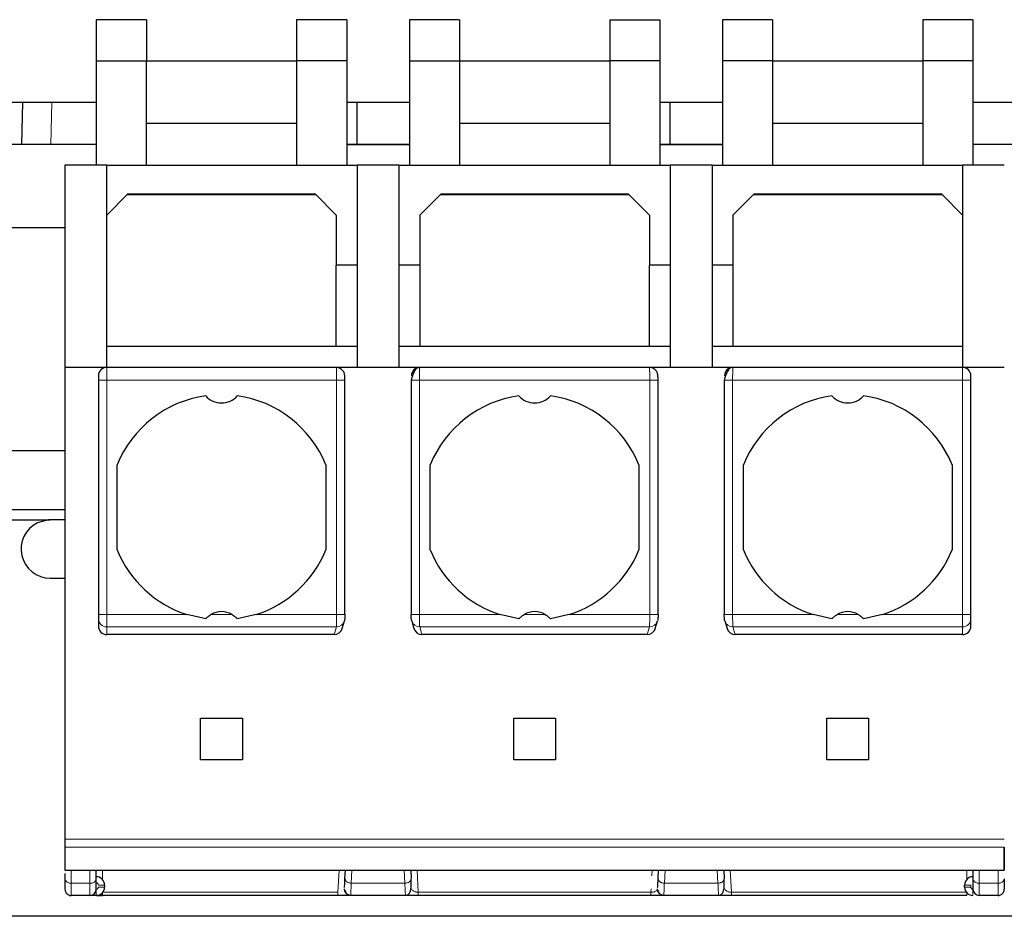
# Model space of a CAD drawing. Header units: millimetres. Extents: x 5 to 418, y 2 to 292.
# Tile 3 of 30: x 66 to 90, y 52 to 73. Entities that reach past the tile are written whole.
import ezdxf

# ---------------------------------------------------------------- set-up
doc = ezdxf.new("R2010")
doc.units = ezdxf.units.MM

msp = doc.modelspace()

# ---------------------------------------------------------------- linework, layer by layer
at = {"color": 7, "linetype": 'Continuous', "lineweight": 25}
for p, q in [((67.888, 73.143), (67.888, 72.16)), ((69.088, 73.143), (67.888, 73.143)), ((69.088, 73.143), (69.088, 72.16)), ((73.888, 73.143), (72.688, 73.143)), ((72.688, 73.143), (72.688, 72.16)), ((73.888, 73.143), (73.888, 72.16)), ((75.388, 73.143), (75.388, 72.16)), ((76.588, 73.143), (75.388, 73.143)), ((76.588, 73.143), (76.588, 72.16)), ((80.188, 73.143), (81.388, 73.143)), ((80.188, 73.143), (80.188, 72.16)), ((81.388, 73.143), (81.388, 72.16)), ((82.888, 73.143), (82.888, 72.16)), ((84.088, 73.143), (82.888, 73.143)), ((84.088, 73.143), (84.088, 72.16)), ((87.688, 73.143), (87.688, 72.16)), ((88.888, 73.143), (87.688, 73.143)), ((88.888, 73.143), (88.888, 72.16)), ((67.888, 72.16), (69.088, 72.16)), ((67.888, 72.16), (67.888, 69.66)), ((69.088, 69.66), (69.088, 72.16)), ((69.088, 72.16), (72.688, 72.16)), ((73.888, 72.16), (72.688, 72.16)), ((72.688, 72.16), (72.688, 69.66)), ((73.888, 72.16), (73.888, 69.66)), ((75.388, 72.16), (76.588, 72.16)), ((75.388, 72.16), (75.388, 69.66)), ((76.588, 72.16), (76.588, 69.66)), ((76.588, 72.16), (80.188, 72.16)), ((81.388, 72.16), (80.188, 72.16)), ((80.188, 72.16), (80.188, 69.66)), ((81.388, 72.16), (81.388, 69.66)), ((84.088, 72.16), (82.888, 72.16)), ((82.888, 72.16), (82.888, 69.66)), ((84.088, 72.16), (84.088, 69.66)), ((84.088, 72.16), (87.688, 72.16)), ((88.888, 72.16), (87.688, 72.16)), ((87.688, 72.16), (87.688, 69.66)), ((88.888, 72.16), (88.888, 69.66)), ((67.888, 71.16), (65.638, 71.16)), ((66.121, 71.16), (66.098, 70.16)), ((75.388, 71.16), (73.888, 71.16)), ((74.138, 70.16), (74.138, 71.16)), ((81.638, 71.16), (81.388, 71.16)), ((81.638, 70.16), (81.638, 71.16)), ((82.888, 71.16), (81.638, 71.16)), ((90.388, 71.16), (88.888, 71.16)), ((69.088, 70.66), (72.688, 70.66)), ((76.588, 70.66), (80.188, 70.66)), ((84.088, 70.66), (87.688, 70.66)), ((65.638, 70.16), (67.888, 70.16)), ((73.888, 70.16), (75.388, 70.16)), ((73.888, 70.15), (75.388, 70.15)), ((81.388, 70.16), (82.888, 70.16)), ((81.388, 70.15), (82.888, 70.15)), ((88.888, 70.16), (90.388, 70.16)), ((68.138, 69.66), (67.138, 69.66)), ((67.138, 69.66), (67.138, 64.81)), ((68.138, 64.81), (68.138, 69.66)), ((68.138, 69.66), (74.138, 69.66)), ((75.138, 69.66), (74.138, 69.66)), ((74.138, 69.66), (74.138, 64.81)), ((75.138, 69.66), (75.138, 64.81)), ((75.138, 69.66), (81.638, 69.66)), ((82.638, 69.66), (81.638, 69.66)), ((81.638, 69.66), (81.638, 64.81)), ((82.638, 69.66), (82.638, 64.81)), ((82.638, 69.66), (88.638, 69.66)), ((89.638, 69.66), (88.638, 69.66)), ((88.638, 69.66), (88.638, 64.81)), ((68.638, 68.96), (68.138, 68.46)), ((73.151, 68.947), (68.625, 68.947)), ((73.138, 68.96), (68.638, 68.96)), ((73.638, 68.46), (73.138, 68.96)), ((76.138, 68.96), (75.638, 68.46)), ((80.651, 68.947), (76.125, 68.947)), ((80.638, 68.96), (76.138, 68.96)), ((81.138, 68.46), (80.638, 68.96)), ((83.638, 68.96), (83.138, 68.46)), ((88.151, 68.947), (83.625, 68.947)), ((88.138, 68.96), (83.638, 68.96)), ((88.638, 68.46), (88.138, 68.96)), ((73.638, 68.46), (73.638, 67.26)), ((75.638, 68.46), (75.638, 67.26)), ((81.138, 68.46), (81.138, 67.26)), ((83.138, 68.46), (83.138, 67.26)), ((65.638, 68.16), (67.138, 68.16)), ((74.138, 67.26), (73.638, 67.26)), ((73.638, 65.31), (73.638, 67.26)), ((75.638, 67.26), (75.138, 67.26)), ((75.638, 67.26), (75.638, 65.31)), ((81.638, 67.26), (81.138, 67.26)), ((81.138, 65.31), (81.138, 67.26)), ((83.138, 67.26), (82.638, 67.26)), ((83.138, 67.26), (83.138, 65.31)), ((73.638, 65.31), (68.138, 65.31)), ((74.138, 65.31), (73.638, 65.31)), ((75.638, 65.31), (75.138, 65.31)), ((81.138, 65.31), (75.638, 65.31)), ((81.638, 65.31), (81.138, 65.31)), ((83.138, 65.31), (82.638, 65.31)), ((88.638, 65.31), (83.138, 65.31)), ((67.138, 64.81), (67.138, 53.51)), ((68.138, 64.81), (67.138, 64.81)), ((73.64, 64.81), (68.138, 64.81)), ((75.636, 64.81), (73.64, 64.81)), ((81.14, 64.81), (75.636, 64.81)), ((83.136, 64.81), (81.14, 64.81)), ((88.638, 64.81), (83.136, 64.81)), ((89.638, 64.81), (88.638, 64.81)), ((67.938, 64.61), (67.938, 64.51)), ((67.938, 64.51), (67.938, 58.891)), ((73.845, 58.889), (73.845, 64.51)), ((75.431, 64.512), (75.431, 58.891)), ((81.345, 58.889), (81.345, 64.51)), ((82.931, 64.512), (82.931, 58.891)), ((88.838, 64.51), (88.838, 64.61)), ((88.838, 58.891), (88.838, 64.51)), ((67.138, 62.81), (50.488, 62.81)), ((68.388, 60.44), (68.388, 62.48)), ((73.388, 62.48), (73.388, 60.44)), ((75.888, 60.44), (75.888, 62.48)), ((80.888, 62.48), (80.888, 60.44)), ((83.388, 60.44), (83.388, 62.48)), ((88.388, 62.48), (88.388, 60.44)), ((50.488, 61.41), (67.138, 61.41)), ((65.399, 61.16), (66.788, 61.16)), ((67.138, 61.16), (66.788, 61.16)), ((66.788, 59.76), (67.138, 59.76)), ((67.938, 58.793), (67.938, 58.613)), ((70.509, 58.787), (70.057, 58.891)), ((71.719, 58.891), (71.267, 58.787)), ((73.779, 58.556), (73.833, 58.736)), ((75.443, 58.736), (75.497, 58.556)), ((78.009, 58.787), (77.557, 58.891)), ((79.219, 58.891), (78.767, 58.787)), ((81.279, 58.556), (81.333, 58.736)), ((82.943, 58.736), (82.997, 58.556)), ((85.509, 58.787), (85.057, 58.891)), ((86.719, 58.891), (86.267, 58.787)), ((88.838, 58.613), (88.838, 58.793)), ((73.586, 58.41), (68.138, 58.41)), ((81.086, 58.41), (75.69, 58.41)), ((88.638, 58.41), (83.19, 58.41)), ((70.388, 56.41), (71.388, 56.41)), ((70.388, 55.41), (70.388, 56.41)), ((71.388, 56.41), (71.388, 55.41)), ((77.888, 56.41), (78.888, 56.41)), ((77.888, 55.41), (77.888, 56.41)), ((78.888, 56.41), (78.888, 55.41)), ((85.388, 56.41), (86.388, 56.41)), ((85.388, 55.41), (85.388, 56.41)), ((86.388, 56.41), (86.388, 55.41)), ((71.388, 55.41), (70.388, 55.41)), ((78.888, 55.41), (77.888, 55.41)), ((86.388, 55.41), (85.388, 55.41)), ((67.138, 53.51), (67.138, 53.319)), ((67.138, 52.765), (89.638, 52.765)), ((67.138, 52.685), (67.138, 52.559)), ((67.888, 52.559), (67.888, 52.765)), ((73.846, 52.567), (73.857, 52.765)), ((75.419, 52.765), (75.43, 52.567)), ((81.346, 52.567), (81.357, 52.765)), ((82.919, 52.765), (82.93, 52.567)), ((88.888, 52.765), (88.888, 52.559)), ((68.088, 52.41), (68.088, 52.36)), ((88.688, 52.36), (88.688, 52.41)), ((67.738, 52.16), (67.288, 52.16)), ((73.675, 52.16), (68.038, 52.16)), ((73.835, 52.29), (73.856, 52.25)), ((75.293, 52.16), (73.983, 52.16)), ((81.175, 52.16), (75.601, 52.16)), ((81.335, 52.29), (81.356, 52.25)), ((82.793, 52.16), (81.483, 52.16)), ((88.738, 52.16), (83.101, 52.16)), ((89.488, 52.16), (89.038, 52.16)), ((139.638, 51.66), (39.638, 51.66))]:
    msp.add_line(p, q, dxfattribs=at)
at = {"color": 7, "linetype": 'Continuous', "lineweight": 18}
for p, q in [((66.798, 70.16), (66.822, 71.16)), ((68.138, 64.81), (68.138, 64.51)), ((88.638, 64.51), (88.638, 64.81)), ((68.138, 64.51), (67.938, 64.51)), ((68.138, 64.51), (68.138, 58.891)), ((68.138, 64.51), (73.645, 64.51)), ((73.645, 64.51), (73.645, 58.891)), ((73.845, 64.51), (73.645, 64.51)), ((75.631, 58.891), (75.631, 64.51)), ((75.631, 64.51), (81.145, 64.51)), ((81.145, 64.51), (81.145, 58.891)), ((81.345, 64.51), (81.145, 64.51)), ((83.131, 58.891), (83.131, 64.51)), ((83.131, 64.51), (88.638, 64.51)), ((88.638, 58.891), (88.638, 64.51)), ((88.838, 64.51), (88.638, 64.51)), ((67.938, 58.891), (68.138, 58.891)), ((70.057, 58.891), (68.138, 58.891)), ((68.138, 58.596), (68.138, 58.891)), ((71.142, 58.891), (70.634, 58.891)), ((73.645, 58.891), (71.719, 58.891)), ((75.431, 58.891), (75.631, 58.891)), ((77.557, 58.891), (75.631, 58.891)), ((78.642, 58.891), (78.134, 58.891)), ((81.145, 58.891), (79.219, 58.891)), ((82.931, 58.891), (83.131, 58.891)), ((85.057, 58.891), (83.131, 58.891)), ((86.142, 58.891), (85.634, 58.891)), ((88.638, 58.891), (86.719, 58.891)), ((88.638, 58.596), (88.638, 58.891)), ((88.638, 58.891), (88.838, 58.891)), ((73.641, 58.596), (68.138, 58.596)), ((68.138, 58.41), (68.138, 58.596)), ((73.586, 58.41), (73.641, 58.596)), ((81.141, 58.596), (75.635, 58.596)), ((75.69, 58.41), (75.635, 58.596)), ((81.086, 58.41), (81.141, 58.596)), ((88.638, 58.596), (83.135, 58.596)), ((83.19, 58.41), (83.135, 58.596)), ((88.638, 58.41), (88.638, 58.596)), ((67.138, 53.51), (89.638, 53.51)), ((89.638, 53.319), (67.138, 53.319)), ((67.288, 52.453), (67.288, 52.765)), ((67.738, 52.453), (67.738, 52.765)), ((68.038, 52.765), (68.038, 52.543)), ((73.703, 52.765), (73.675, 52.235)), ((73.996, 52.453), (74.013, 52.765)), ((75.263, 52.765), (75.28, 52.453)), ((75.601, 52.235), (75.573, 52.765)), ((81.203, 52.765), (81.196, 52.634)), ((81.496, 52.453), (81.513, 52.765)), ((82.763, 52.765), (82.78, 52.453)), ((83.101, 52.235), (83.073, 52.765)), ((88.738, 52.539), (88.738, 52.765)), ((89.038, 52.765), (89.038, 52.453)), ((89.488, 52.765), (89.488, 52.453)), ((67.738, 52.453), (67.288, 52.453)), ((67.288, 52.16), (67.288, 52.453)), ((67.738, 52.16), (67.738, 52.453)), ((67.938, 52.41), (68.088, 52.41)), ((68.088, 52.36), (67.938, 52.36)), ((75.28, 52.453), (73.996, 52.453)), ((82.78, 52.453), (81.496, 52.453)), ((88.688, 52.41), (88.838, 52.41)), ((88.838, 52.36), (88.688, 52.36)), ((88.838, 52.36), (88.838, 52.41)), ((89.488, 52.453), (89.038, 52.453)), ((89.038, 52.453), (89.038, 52.16)), ((89.488, 52.453), (89.488, 52.16)), ((67.888, 52.16), (67.888, 52.31)), ((68.038, 52.16), (68.038, 52.228)), ((73.675, 52.235), (68.044, 52.235)), ((73.675, 52.16), (73.675, 52.235)), ((81.175, 52.235), (75.601, 52.235)), ((81.179, 52.318), (81.175, 52.235)), ((81.175, 52.16), (81.175, 52.235)), ((88.732, 52.235), (83.101, 52.235)), ((88.738, 52.16), (88.738, 52.228))]:
    msp.add_line(p, q, dxfattribs=at)
at = {"color": 7, "linetype": 'Continuous', "lineweight": 25, "flags": 128}
for points in [[(66.788, 61.16), (66.746, 61.159), (66.482, 61.09)], [(73.841, 58.793), (73.837, 58.754), (73.833, 58.736)], [(75.443, 58.736), (75.439, 58.754), (75.435, 58.793)], [(81.341, 58.793), (81.337, 58.754), (81.333, 58.736)], [(82.943, 58.736), (82.939, 58.754), (82.935, 58.793)]]:
    msp.add_lwpolyline(points, dxfattribs=at)
at = {"color": 7, "linetype": 'Continuous', "lineweight": 25}
for centre, radius, start, end in [((68.138, 64.61), 0.2, 90, 180), ((75.636, 64.61), 0.2, 90.0393, 180.0393), ((83.136, 64.61), 0.2, 90.0393, 180.0393), ((88.638, 64.61), 0.2, 360, 90), ((70.888, 61.46), 2.7, 98.0593, 157.8084), ((70.888, 64.46), 0.5, 220.7934, 319.2066), ((70.888, 61.46), 2.7, 22.1916, 81.9407), ((78.388, 61.46), 2.7, 98.0593, 157.8084), ((78.388, 64.46), 0.5, 220.7934, 319.2066), ((78.388, 61.46), 2.7, 22.1916, 81.9407), ((85.888, 61.46), 2.7, 98.0593, 157.8084), ((85.888, 64.46), 0.5, 220.7934, 319.2066), ((85.888, 61.46), 2.7, 22.1916, 81.9407), ((66.788, 60.46), 0.7, 115.9423, 270), ((70.888, 61.46), 2.7, 202.1916, 252.0821), ((70.888, 61.46), 2.7, 287.9179, 337.8084), ((78.388, 61.46), 2.7, 202.1916, 252.0821), ((78.388, 61.46), 2.7, 287.9179, 337.8084), ((85.888, 61.46), 2.7, 202.1916, 252.0821), ((85.888, 61.46), 2.7, 287.9179, 337.8084), ((70.888, 58.46), 0.5, 59.5336, 120.4664), ((78.388, 58.46), 0.5, 59.5336, 120.4664), ((85.888, 58.46), 0.5, 59.5336, 120.4664), ((67.888, 52.41), 0.2, 360, 90), ((88.888, 52.41), 0.2, 90, 180), ((67.888, 52.36), 0.2, 270, 360), ((88.888, 52.36), 0.2, 180, 270), ((67.288, 52.31), 0.15, 179.9973, 270), ((67.738, 52.31), 0.15, 270, 0), ((89.038, 52.31), 0.15, 180, 270), ((89.488, 52.31), 0.15, 270, 0.0002)]:
    msp.add_arc(centre, radius, start, end, dxfattribs=at)
at = {"color": 7, "linetype": 'Continuous', "lineweight": 18}
for centre, radius, start, end in [((68.136, 58.794), 0.198, 180.4419, 270.4352), ((73.644, 58.793), 0.197, 269.1608, 343.1106), ((75.632, 58.793), 0.197, 196.7875, 270.9412), ((81.144, 58.793), 0.197, 269.1608, 343.1106), ((83.132, 58.793), 0.197, 196.7875, 270.9412), ((88.64, 58.794), 0.198, 269.5647, 359.5581), ((67.269, 52.586), 0.134, 191.4218, 278.0495), ((67.757, 52.586), 0.134, 261.9502, 348.5797), ((89.019, 52.586), 0.134, 191.4218, 278.0495), ((89.507, 52.586), 0.134, 261.9505, 348.5782)]:
    msp.add_arc(centre, radius, start, end, dxfattribs=at)
at = {"color": 7, "linetype": 'Continuous', "lineweight": 25}
for centre, major_axis, ratio, start_param, end_param in [((68.138, 58.613), (0, -0.203), 0.984808, 4.712389, 6.283185), ((73.588, 58.613), (0.058, 0.195), 0.983499, 3.425984, 4.712389), ((75.688, 58.613), (0.058, -0.195), 0.983499, 4.712389, 5.998794), ((81.088, 58.613), (0.058, 0.195), 0.983499, 3.425984, 4.712389), ((83.188, 58.613), (0.058, -0.195), 0.983499, 4.712389, 5.998794), ((88.638, 58.613), (0, 0.203), 0.984808, 3.141593, 4.712389)]:
    msp.add_ellipse(centre, major_axis=major_axis, ratio=ratio, start_param=start_param, end_param=end_param, dxfattribs=at)
at = {"color": 7, "linetype": 'Continuous', "lineweight": 18}
for points, knots in [([(73.645, 64.51), (73.645, 64.541), (73.645, 64.609), (73.644, 64.688), (73.643, 64.744), (73.642, 64.78), (73.641, 64.805), (73.641, 64.809), (73.64, 64.81)], [0, 0, 0, 0, 0.198108, 0.430327, 0.559842, 0.697964, 0.844685, 1, 1, 1, 1]), ([(75.636, 64.81), (75.635, 64.809), (75.635, 64.805), (75.634, 64.78), (75.633, 64.744), (75.632, 64.688), (75.631, 64.609), (75.631, 64.541), (75.631, 64.51)], [0, 0, 0, 0, 0.154998, 0.301493, 0.439478, 0.568949, 0.801349, 1, 1, 1, 1]), ([(81.145, 64.51), (81.145, 64.541), (81.145, 64.609), (81.144, 64.688), (81.143, 64.744), (81.142, 64.78), (81.141, 64.805), (81.141, 64.809), (81.14, 64.81)], [0, 0, 0, 0, 0.198108, 0.430327, 0.559842, 0.697964, 0.844685, 1, 1, 1, 1]), ([(83.136, 64.81), (83.135, 64.809), (83.135, 64.805), (83.134, 64.78), (83.133, 64.744), (83.132, 64.688), (83.131, 64.609), (83.131, 64.541), (83.131, 64.51)], [0, 0, 0, 0, 0.154998, 0.301493, 0.439478, 0.568949, 0.801349, 1, 1, 1, 1]), ([(73.641, 58.596), (73.641, 58.601), (73.642, 58.61), (73.643, 58.646), (73.644, 58.708), (73.645, 58.799), (73.645, 58.862), (73.645, 58.891)], [0, 0, 0, 0, 0.1472058, 0.2881607, 0.5502057, 0.7875079, 1, 1, 1, 1]), ([(75.635, 58.596), (75.635, 58.601), (75.634, 58.61), (75.633, 58.646), (75.632, 58.709), (75.631, 58.799), (75.631, 58.862), (75.631, 58.891)], [0, 0, 0, 0, 0.147993, 0.28951, 0.551999, 0.788853, 1, 1, 1, 1]), ([(81.141, 58.596), (81.141, 58.601), (81.142, 58.61), (81.143, 58.646), (81.144, 58.708), (81.145, 58.799), (81.145, 58.862), (81.145, 58.891)], [0, 0, 0, 0, 0.147206, 0.288161, 0.550206, 0.787508, 1, 1, 1, 1]), ([(83.135, 58.596), (83.135, 58.601), (83.134, 58.61), (83.133, 58.646), (83.132, 58.709), (83.131, 58.799), (83.131, 58.862), (83.131, 58.891)], [0, 0, 0, 0, 0.147993, 0.28951, 0.551999, 0.788853, 1, 1, 1, 1]), ([(67.888, 52.46), (67.895, 52.46), (67.908, 52.458), (67.921, 52.448), (67.93, 52.438), (67.936, 52.427), (67.937, 52.417), (67.938, 52.41)], [0, 0, 0, 0, 0.249173, 0.498991, 0.624116, 0.746059, 1, 1, 1, 1]), ([(67.938, 52.36), (67.937, 52.354), (67.936, 52.341), (67.926, 52.327), (67.916, 52.318), (67.905, 52.312), (67.895, 52.311), (67.888, 52.31)], [0, 0, 0, 0, 0.249173, 0.498991, 0.624116, 0.746059, 1, 1, 1, 1]), ([(73.996, 52.453), (73.994, 52.408), (73.99, 52.319), (73.985, 52.196), (73.984, 52.174), (73.983, 52.16)], [0, 0, 0, 0, 0.2609473, 0.5149579, 1, 1, 1, 1]), ([(75.293, 52.16), (75.292, 52.174), (75.291, 52.196), (75.286, 52.319), (75.282, 52.408), (75.28, 52.453)], [0, 0, 0, 0, 0.485198, 0.73917, 1, 1, 1, 1]), ([(81.496, 52.453), (81.494, 52.408), (81.49, 52.319), (81.485, 52.196), (81.484, 52.174), (81.483, 52.16)], [0, 0, 0, 0, 0.2609473, 0.5149579, 1, 1, 1, 1]), ([(82.793, 52.16), (82.792, 52.174), (82.791, 52.196), (82.786, 52.319), (82.782, 52.408), (82.78, 52.453)], [0, 0, 0, 0, 0.485198, 0.73917, 1, 1, 1, 1]), ([(88.888, 52.31), (88.881, 52.311), (88.868, 52.312), (88.855, 52.322), (88.846, 52.332), (88.84, 52.344), (88.839, 52.354), (88.838, 52.36)], [0, 0, 0, 0, 0.249173, 0.498991, 0.624116, 0.746059, 1, 1, 1, 1]), ([(75.601, 52.235), (75.591, 52.236), (75.569, 52.238), (75.537, 52.245), (75.507, 52.254), (75.479, 52.268), (75.451, 52.29), (75.446, 52.307), (75.443, 52.318)], [0, 0, 0, 0, 0.100368, 0.212661, 0.340751, 0.487262, 0.679289, 1, 1, 1, 1]), ([(81.333, 52.318), (81.329, 52.306), (81.322, 52.287), (81.288, 52.262), (81.258, 52.25), (81.231, 52.242), (81.203, 52.237), (81.184, 52.236), (81.175, 52.235)], [0, 0, 0, 0, 0.366306, 0.58827, 0.70841, 0.815591, 0.911855, 1, 1, 1, 1]), ([(83.101, 52.235), (83.091, 52.236), (83.069, 52.238), (83.037, 52.245), (83.007, 52.254), (82.979, 52.268), (82.951, 52.29), (82.946, 52.307), (82.943, 52.318)], [0, 0, 0, 0, 0.100368, 0.212661, 0.340751, 0.487262, 0.679289, 1, 1, 1, 1]), ([(88.888, 52.31), (88.888, 52.291), (88.888, 52.262), (88.888, 52.227), (88.888, 52.203), (88.888, 52.184), (88.888, 52.165), (88.888, 52.162), (88.888, 52.16)], [0, 0, 0, 0, 0.239457, 0.368361, 0.5, 0.631639, 0.760543, 1, 1, 1, 1])]:
    msp.add_open_spline(points, degree=3, knots=knots, dxfattribs=at)
at = {"color": 7, "linetype": 'Continuous', "lineweight": 25}
for points, knots in [([(73.845, 64.51), (73.845, 64.524), (73.844, 64.57), (73.842, 64.62), (73.831, 64.671), (73.816, 64.705), (73.795, 64.736), (73.763, 64.768), (73.713, 64.8), (73.673, 64.806), (73.651, 64.81)], [0, 0, 0, 0, 0.09831, 0.321588, 0.420373, 0.505066, 0.583382, 0.685472, 0.825801, 1, 1, 1, 1]), ([(75.604, 64.808), (75.594, 64.805), (75.574, 64.799), (75.543, 64.771), (75.515, 64.733), (75.489, 64.686), (75.468, 64.635), (75.451, 64.587), (75.439, 64.543), (75.435, 64.521), (75.433, 64.51)], [0, 0, 0, 0, 0.145436, 0.288503, 0.42728, 0.55988, 0.684597, 0.800064, 0.905355, 1, 1, 1, 1]), ([(81.345, 64.51), (81.345, 64.524), (81.344, 64.57), (81.342, 64.62), (81.331, 64.671), (81.316, 64.705), (81.295, 64.736), (81.263, 64.768), (81.213, 64.8), (81.173, 64.806), (81.151, 64.81)], [0, 0, 0, 0, 0.09831, 0.321588, 0.420373, 0.505066, 0.583382, 0.685472, 0.825801, 1, 1, 1, 1]), ([(83.104, 64.808), (83.094, 64.805), (83.074, 64.799), (83.043, 64.771), (83.015, 64.733), (82.989, 64.686), (82.968, 64.635), (82.951, 64.587), (82.939, 64.543), (82.935, 64.521), (82.933, 64.51)], [0, 0, 0, 0, 0.1454361, 0.2885028, 0.42728, 0.5598798, 0.6845966, 0.8000645, 0.9053552, 1, 1, 1, 1]), ([(67.938, 58.891), (67.938, 58.88), (67.938, 58.856), (67.938, 58.826), (67.938, 58.802), (67.938, 58.796), (67.938, 58.793)], [0, 0, 0, 0, 0.248422, 0.499806, 0.748451, 1, 1, 1, 1]), ([(70.509, 58.787), (70.526, 58.805), (70.563, 58.845), (70.609, 58.875), (70.634, 58.891)], [0, 0, 0, 0, 0.457928, 1, 1, 1, 1]), ([(71.142, 58.891), (71.167, 58.875), (71.213, 58.845), (71.25, 58.805), (71.267, 58.787)], [0, 0, 0, 0, 0.542072, 1, 1, 1, 1]), ([(73.845, 58.891), (73.845, 58.878), (73.845, 58.853), (73.844, 58.822), (73.842, 58.801), (73.841, 58.795), (73.841, 58.793)], [0, 0, 0, 0, 0.27254, 0.548079, 0.772616, 1, 1, 1, 1]), ([(75.435, 58.793), (75.435, 58.796), (75.433, 58.803), (75.432, 58.83), (75.431, 58.86), (75.431, 58.881), (75.431, 58.891)], [0, 0, 0, 0, 0.274232, 0.551157, 0.774246, 1, 1, 1, 1]), ([(78.009, 58.787), (78.026, 58.805), (78.063, 58.845), (78.109, 58.875), (78.134, 58.891)], [0, 0, 0, 0, 0.457928, 1, 1, 1, 1]), ([(78.642, 58.891), (78.667, 58.875), (78.713, 58.845), (78.75, 58.805), (78.767, 58.787)], [0, 0, 0, 0, 0.542072, 1, 1, 1, 1]), ([(81.345, 58.891), (81.345, 58.878), (81.345, 58.853), (81.344, 58.822), (81.342, 58.801), (81.341, 58.795), (81.341, 58.793)], [0, 0, 0, 0, 0.27254, 0.548079, 0.772616, 1, 1, 1, 1]), ([(82.935, 58.793), (82.935, 58.796), (82.933, 58.803), (82.932, 58.83), (82.931, 58.86), (82.931, 58.881), (82.931, 58.891)], [0, 0, 0, 0, 0.274232, 0.551157, 0.774246, 1, 1, 1, 1]), ([(85.509, 58.787), (85.526, 58.805), (85.563, 58.845), (85.609, 58.875), (85.634, 58.891)], [0, 0, 0, 0, 0.457928, 1, 1, 1, 1]), ([(86.142, 58.891), (86.167, 58.875), (86.213, 58.845), (86.25, 58.805), (86.267, 58.787)], [0, 0, 0, 0, 0.542072, 1, 1, 1, 1]), ([(88.838, 58.793), (88.838, 58.796), (88.838, 58.802), (88.838, 58.826), (88.838, 58.856), (88.838, 58.879), (88.838, 58.891)], [0, 0, 0, 0, 0.248422, 0.499806, 0.748451, 1, 1, 1, 1]), ([(67.138, 53.319), (67.138, 53.265), (67.138, 53.155), (67.138, 53.003), (67.138, 52.891), (67.138, 52.822), (67.138, 52.775), (67.138, 52.77), (67.138, 52.767)], [0, 0, 0, 0, 0.138298, 0.276372, 0.465414, 0.620982, 0.780491, 1, 1, 1, 1]), ([(89.638, 53.319), (89.638, 53.265), (89.638, 53.155), (89.638, 53.003), (89.638, 52.891), (89.638, 52.822), (89.638, 52.775), (89.638, 52.77), (89.638, 52.767)], [0, 0, 0, 0, 0.138298, 0.276372, 0.465414, 0.620982, 0.780491, 1, 1, 1, 1]), ([(89.638, 52.771), (89.638, 52.77), (89.638, 52.766), (89.638, 52.809), (89.638, 52.886), (89.638, 52.98), (89.638, 53.081), (89.638, 53.199), (89.638, 53.287), (89.638, 53.319)], [0, 0, 0, 0, 0.108475, 0.361535, 0.567867, 0.670838, 0.777556, 0.918766, 1, 1, 1, 1]), ([(73.835, 52.351), (73.835, 52.358), (73.837, 52.381), (73.843, 52.493), (73.846, 52.567)], [0, 0, 0, 0, 0.333907, 1, 1, 1, 1]), ([(75.293, 52.165), (75.298, 52.165), (75.31, 52.166), (75.335, 52.172), (75.38, 52.196), (75.415, 52.257), (75.432, 52.366), (75.429, 52.482), (75.428, 52.547)], [0, 0, 0, 0, 0.024737, 0.051812, 0.118357, 0.317804, 0.61258, 1, 1, 1, 1]), ([(81.335, 52.351), (81.335, 52.358), (81.337, 52.381), (81.343, 52.493), (81.346, 52.567)], [0, 0, 0, 0, 0.333907, 1, 1, 1, 1]), ([(82.793, 52.165), (82.798, 52.165), (82.81, 52.166), (82.835, 52.172), (82.88, 52.196), (82.915, 52.257), (82.932, 52.366), (82.929, 52.482), (82.928, 52.547)], [0, 0, 0, 0, 0.024737, 0.051812, 0.118357, 0.317804, 0.61258, 1, 1, 1, 1]), ([(67.888, 52.16), (67.868, 52.16), (67.829, 52.16), (67.78, 52.16), (67.744, 52.16), (67.74, 52.16), (67.738, 52.16)], [0, 0, 0, 0, 0.249127, 0.499863, 0.749135, 1, 1, 1, 1]), ([(68.038, 52.16), (68.015, 52.16), (67.97, 52.16), (67.931, 52.16), (67.889, 52.163), (67.931, 52.16), (67.97, 52.16), (68.015, 52.16), (68.038, 52.16)], [0, 0, 0, 0, 0.2102, 0.411837, 0.5, 0.588163, 0.7898, 1, 1, 1, 1]), ([(73.983, 52.16), (73.978, 52.16), (73.969, 52.16), (73.904, 52.16), (73.836, 52.16), (73.767, 52.16), (73.71, 52.16), (73.675, 52.16)], [0, 0, 0, 0, 0.274135, 0.547934, 0.674062, 0.799313, 1, 1, 1, 1]), ([(73.842, 52.265), (73.848, 52.251), (73.862, 52.222), (73.897, 52.189), (73.939, 52.169), (73.969, 52.166), (73.983, 52.165)], [0, 0, 0, 0, 0.25579, 0.51592, 0.767511, 1, 1, 1, 1]), ([(75.601, 52.16), (75.578, 52.16), (75.533, 52.16), (75.469, 52.16), (75.412, 52.16), (75.353, 52.16), (75.303, 52.16), (75.296, 52.16), (75.293, 52.16)], [0, 0, 0, 0, 0.130146, 0.264614, 0.391983, 0.526577, 0.773037, 1, 1, 1, 1]), ([(81.483, 52.16), (81.478, 52.16), (81.469, 52.16), (81.404, 52.16), (81.336, 52.16), (81.267, 52.16), (81.21, 52.16), (81.175, 52.16)], [0, 0, 0, 0, 0.274137, 0.547937, 0.674066, 0.799318, 1, 1, 1, 1]), ([(81.342, 52.265), (81.348, 52.251), (81.362, 52.222), (81.397, 52.189), (81.439, 52.169), (81.469, 52.166), (81.483, 52.165)], [0, 0, 0, 0, 0.25579, 0.51592, 0.767511, 1, 1, 1, 1]), ([(83.101, 52.16), (83.078, 52.16), (83.033, 52.16), (82.969, 52.16), (82.912, 52.16), (82.853, 52.16), (82.803, 52.16), (82.796, 52.16), (82.793, 52.16)], [0, 0, 0, 0, 0.130146, 0.264614, 0.391983, 0.526577, 0.773037, 1, 1, 1, 1])]:
    msp.add_open_spline(points, degree=3, knots=knots, dxfattribs=at)
at = {"color": 7, "linetype": 'Continuous', "lineweight": 18}
for points in [[(75.431, 64.51), (75.431, 64.51), (75.431, 64.51), (75.442, 64.51), (75.46, 64.51), (75.485, 64.51), (75.515, 64.51), (75.551, 64.51), (75.59, 64.51), (75.617, 64.51), (75.631, 64.51)], [(82.931, 64.51), (82.931, 64.51), (82.931, 64.51), (82.942, 64.51), (82.96, 64.51), (82.985, 64.51), (83.015, 64.51), (83.051, 64.51), (83.09, 64.51), (83.117, 64.51), (83.131, 64.51)], [(73.845, 58.891), (73.845, 58.891), (73.845, 58.891), (73.834, 58.891), (73.816, 58.891), (73.791, 58.891), (73.761, 58.891), (73.725, 58.891), (73.686, 58.891), (73.659, 58.891), (73.645, 58.891)], [(81.345, 58.891), (81.345, 58.891), (81.345, 58.891), (81.334, 58.891), (81.316, 58.891), (81.291, 58.891), (81.261, 58.891), (81.225, 58.891), (81.186, 58.891), (81.159, 58.891), (81.145, 58.891)], [(73.996, 52.453), (73.986, 52.454), (73.966, 52.455), (73.937, 52.463), (73.911, 52.473), (73.888, 52.488), (73.869, 52.505), (73.855, 52.525), (73.847, 52.546), (73.847, 52.56), (73.846, 52.567)], [(75.43, 52.567), (75.429, 52.56), (75.429, 52.546), (75.421, 52.525), (75.407, 52.505), (75.388, 52.488), (75.365, 52.473), (75.339, 52.463), (75.31, 52.455), (75.29, 52.454), (75.28, 52.453)], [(81.496, 52.453), (81.486, 52.454), (81.466, 52.455), (81.437, 52.463), (81.411, 52.473), (81.388, 52.488), (81.369, 52.505), (81.355, 52.525), (81.347, 52.546), (81.347, 52.56), (81.346, 52.567)], [(82.93, 52.567), (82.929, 52.56), (82.929, 52.546), (82.921, 52.525), (82.907, 52.505), (82.888, 52.488), (82.865, 52.473), (82.839, 52.463), (82.81, 52.455), (82.79, 52.454), (82.78, 52.453)], [(75.601, 52.16), (75.601, 52.161), (75.601, 52.163), (75.601, 52.179), (75.601, 52.203), (75.601, 52.224), (75.601, 52.235)], [(83.101, 52.16), (83.101, 52.161), (83.101, 52.163), (83.101, 52.179), (83.101, 52.203), (83.101, 52.224), (83.101, 52.235)]]:
    msp.add_open_spline(points, degree=3, dxfattribs=at)
at = {"color": 7, "linetype": 'Continuous', "lineweight": 25}
for points in [[(67.138, 52.559), (67.138, 52.488), (67.138, 52.345), (67.138, 52.322), (67.138, 52.31)], [(67.888, 52.31), (67.888, 52.322), (67.888, 52.345), (67.888, 52.488), (67.888, 52.559)], [(88.888, 52.559), (88.888, 52.488), (88.888, 52.345), (88.888, 52.322), (88.888, 52.31)], [(89.638, 52.559), (89.638, 52.488), (89.638, 52.345), (89.638, 52.322), (89.638, 52.31)], [(89.638, 52.559), (89.638, 52.488), (89.638, 52.345), (89.638, 52.322), (89.638, 52.31)], [(73.983, 52.16), (73.973, 52.161), (73.953, 52.162), (73.924, 52.172), (73.897, 52.186), (73.874, 52.206), (73.855, 52.231), (73.842, 52.258), (73.834, 52.288), (73.833, 52.308), (73.833, 52.318)], [(81.483, 52.16), (81.473, 52.161), (81.453, 52.162), (81.424, 52.172), (81.397, 52.186), (81.374, 52.206), (81.355, 52.231), (81.342, 52.258), (81.334, 52.288), (81.333, 52.308), (81.333, 52.318)]]:
    msp.add_open_spline(points, degree=3, dxfattribs=at)

doc.saveas('drawing.dxf')
